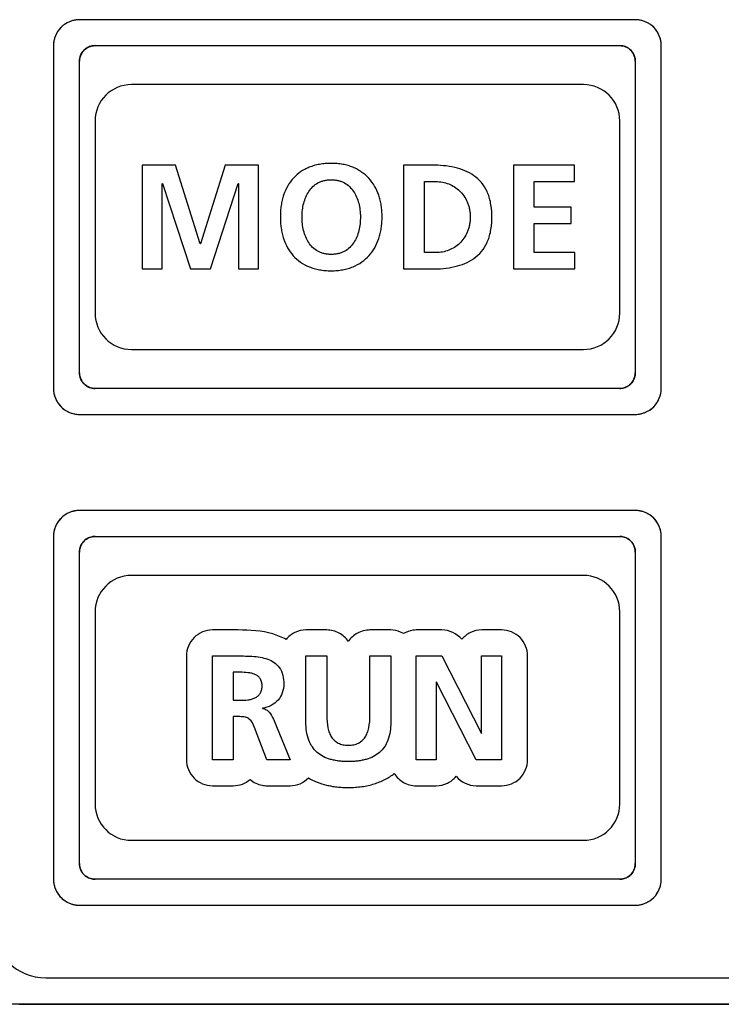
# Model space of a CAD drawing. Header units: millimetres. Extents: x -1 to 955, y -266 to 617.
# Tile 22 of 40: x 433 to 446, y 206 to 225. Entities that reach past the tile are written whole.
import ezdxf

# ---------------------------------------------------------------- set-up
doc = ezdxf.new("R2010")
doc.units = ezdxf.units.MM
doc.layers.add('11', color=2, linetype='CONTINUOUS')

msp = doc.modelspace()

# ---------------------------------------------------------------- linework, layer by layer
at = {"layer": '11'}
for p, q in [((433.75, 224.582), (433.749, 224.581)), ((444.701, 224.65), (434.001, 224.65)), ((444.952, 224.581), (444.951, 224.582)), ((433.569, 224.402), (433.569, 224.401)), ((445.133, 224.401), (445.132, 224.402)), ((433.501, 224.15), (433.501, 217.55)), ((434.301, 224.15), (444.401, 224.151)), ((445.201, 217.55), (445.201, 224.151)), ((434.001, 217.85), (434.001, 223.85)), ((444.701, 223.85), (444.701, 217.85)), ((443.701, 223.4), (435.001, 223.4)), ((434.301, 222.7), (434.301, 219)), ((444.401, 219), (444.401, 222.7)), ((435.851, 221.849), (435.209, 221.849)), ((435.209, 221.849), (435.209, 219.85)), ((436.326, 220.334), (435.851, 221.849)), ((436.807, 221.849), (436.332, 220.334)), ((437.448, 221.849), (436.807, 221.849)), ((437.448, 219.85), (437.448, 221.849)), ((440.787, 221.849), (440.24, 221.849)), ((440.24, 221.849), (440.24, 219.85)), ((443.533, 221.849), (442.354, 221.849)), ((442.354, 221.849), (442.354, 219.85)), ((443.533, 221.534), (443.533, 221.849)), ((435.593, 221.494), (435.599, 221.499)), ((435.593, 219.85), (435.593, 221.494)), ((435.599, 221.499), (436.137, 219.85)), ((436.521, 219.85), (437.059, 221.499)), ((437.059, 221.499), (437.065, 221.499)), ((437.065, 221.499), (437.065, 219.85)), ((440.641, 221.534), (440.864, 221.534)), ((440.641, 220.165), (440.641, 221.534)), ((442.755, 221.534), (443.533, 221.534)), ((442.755, 221.041), (442.755, 221.534)), ((443.468, 221.041), (442.755, 221.041)), ((443.468, 220.726), (443.468, 221.041)), ((442.755, 220.726), (443.468, 220.726)), ((442.755, 220.165), (442.755, 220.726)), ((436.332, 220.334), (436.326, 220.334)), ((440.864, 220.165), (440.641, 220.165)), ((443.539, 220.165), (442.755, 220.165)), ((443.539, 219.85), (443.539, 220.165)), ((435.209, 219.85), (435.593, 219.85)), ((436.137, 219.85), (436.521, 219.85)), ((437.065, 219.85), (437.448, 219.85)), ((440.24, 219.85), (440.787, 219.85)), ((442.354, 219.85), (443.539, 219.85)), ((435.001, 218.3), (443.701, 218.3)), ((444.401, 217.55), (434.301, 217.55)), ((433.569, 217.299), (433.569, 217.298)), ((445.132, 217.298), (445.133, 217.299)), ((433.749, 217.119), (433.75, 217.118)), ((444.951, 217.118), (444.952, 217.119)), ((434.001, 217.05), (444.701, 217.05)), ((444.701, 215.2), (434.001, 215.2)), ((433.75, 215.131), (433.749, 215.131)), ((444.952, 215.131), (444.951, 215.131)), ((433.569, 214.951), (433.569, 214.95)), ((445.133, 214.95), (445.132, 214.951)), ((433.501, 214.7), (433.501, 208.1)), ((434.301, 214.7), (444.401, 214.7)), ((445.201, 208.1), (445.201, 214.7)), ((434.001, 208.399), (434.001, 214.4)), ((444.701, 214.4), (444.701, 208.399)), ((443.701, 213.949), (435.001, 213.949)), ((434.301, 213.249), (434.301, 209.549)), ((444.401, 209.549), (444.401, 213.249)), ((437.056, 212.899), (436.561, 212.899)), ((438.762, 212.899), (438.361, 212.899)), ((439.994, 212.899), (439.593, 212.899)), ((440.976, 212.899), (440.484, 212.899)), ((442.128, 212.899), (441.744, 212.899)), ((436.061, 212.399), (436.061, 210.4)), ((436.56, 212.399), (436.992, 212.399)), ((436.56, 210.4), (436.56, 212.399)), ((438.361, 212.399), (438.762, 212.399)), ((438.361, 211.122), (438.361, 212.399)), ((438.762, 212.399), (438.762, 211.245)), ((439.592, 212.399), (439.993, 212.399)), ((439.592, 211.245), (439.592, 212.399)), ((439.993, 212.399), (439.993, 211.122)), ((440.483, 212.399), (440.976, 212.399)), ((440.483, 210.4), (440.483, 212.399)), ((440.976, 212.399), (441.737, 210.904)), ((441.743, 212.399), (442.127, 212.399)), ((441.743, 210.904), (441.743, 212.399)), ((442.127, 212.399), (442.127, 210.4)), ((442.628, 210.4), (442.628, 212.399)), ((437.093, 212.084), (436.961, 212.084)), ((436.961, 212.084), (436.961, 211.545)), ((440.873, 211.895), (440.867, 211.895)), ((440.867, 211.895), (440.867, 210.4)), ((441.637, 210.4), (440.873, 211.895)), ((436.961, 211.545), (437.093, 211.545)), ((437.522, 211.393), (437.522, 211.388)), ((437.09, 211.23), (436.961, 211.23)), ((436.961, 211.23), (436.961, 210.4)), ((437.608, 210.4), (437.368, 211.024)), ((437.734, 211.181), (438.055, 210.4)), ((441.737, 210.904), (441.743, 210.904)), ((436.961, 210.4), (436.56, 210.4)), ((438.055, 210.4), (437.608, 210.4)), ((440.867, 210.4), (440.483, 210.4)), ((442.127, 210.4), (441.637, 210.4)), ((436.561, 209.9), (436.961, 209.9)), ((437.609, 209.9), (438.055, 209.9)), ((440.484, 209.9), (440.867, 209.9)), ((441.638, 209.9), (442.128, 209.9)), ((435.001, 208.849), (443.701, 208.849)), ((444.401, 208.099), (434.301, 208.099)), ((433.569, 207.849), (433.569, 207.848)), ((445.132, 207.848), (445.133, 207.849)), ((433.749, 207.668), (433.75, 207.668)), ((434.001, 207.599), (444.701, 207.6)), ((444.951, 207.668), (444.952, 207.668)), ((433.351, 206.2), (458.051, 206.2)), ((431.851, 205.7), (459.551, 205.7)), ((432.842, 205.691), (458.56, 205.691)), ((432.851, 205.7), (458.551, 205.7))]:
    msp.add_line(p, q, dxfattribs=at)
for centre, radius, start, end in [((433.985, 224.166), 0.477, 135.0238, 142.6423), ((433.984, 224.166), 0.477, 127.314, 134.9462), ((434, 224.145), 0.503, 119.9064, 127.3215), ((434.008, 224.131), 0.52, 112.5499, 119.8045), ((434.01, 224.128), 0.523, 112.3627, 112.5587), ((434.009, 224.13), 0.521, 105.1582, 112.3685), ((434.008, 224.135), 0.516, 104.9727, 105.1476), ((434.005, 224.145), 0.505, 97.5862, 104.9989), ((434.001, 224.174), 0.476, 90.0472, 97.598), ((444.701, 224.175), 0.475, 82.329, 89.9519), ((444.697, 224.146), 0.504, 74.9934, 82.342), ((444.694, 224.136), 0.515, 74.8466, 75.0193), ((444.693, 224.13), 0.52, 67.6229, 74.8356), ((444.692, 224.129), 0.522, 67.4318, 67.629), ((444.693, 224.131), 0.519, 60.1885, 67.4403), ((444.701, 224.145), 0.503, 52.6564, 60.0822), ((444.717, 224.166), 0.477, 45.0432, 52.6638), ((444.717, 224.166), 0.477, 37.3277, 44.9657), ((434.02, 224.142), 0.52, 157.6079, 164.8251), ((434.022, 224.141), 0.522, 157.4159, 157.6145), ((434.019, 224.142), 0.519, 150.1745, 157.424), ((434.005, 224.151), 0.503, 142.6348, 150.0621), ((444.696, 224.151), 0.503, 29.932, 37.3355), ((444.682, 224.143), 0.519, 22.5714, 29.8212), ((444.68, 224.141), 0.522, 22.3812, 22.5795), ((444.682, 224.142), 0.52, 15.172, 22.3878), ((433.974, 224.15), 0.474, 172.3248, 179.9516), ((434.004, 224.146), 0.503, 164.98, 172.3377), ((434.014, 224.144), 0.514, 164.8365, 165.0065), ((434.297, 223.853), 0.296, 122.65, 130.8075), ((434.304, 223.841), 0.309, 114.5308, 122.6627), ((434.306, 223.838), 0.313, 106.4423, 114.5499), ((434.304, 223.846), 0.305, 98.4001, 106.4617), ((434.302, 223.854), 0.297, 98.1697, 98.366), ((434.301, 223.864), 0.286, 90.055, 98.2192), ((444.401, 223.864), 0.286, 81.7808, 89.945), ((444.399, 223.854), 0.297, 81.634, 81.8303), ((444.398, 223.846), 0.305, 73.5911, 81.6003), ((444.396, 223.838), 0.313, 65.5938, 73.6101), ((444.397, 223.841), 0.31, 57.5172, 65.6127), ((444.405, 223.852), 0.296, 49.3255, 57.5307), ((444.687, 224.144), 0.514, 14.9899, 15.1606), ((444.698, 224.146), 0.503, 7.5976, 15.0168), ((444.727, 224.15), 0.474, 0.0475, 7.6091), ((434.305, 223.847), 0.305, 163.591, 171.6002), ((434.313, 223.845), 0.313, 155.5937, 163.61), ((434.31, 223.847), 0.31, 147.5171, 155.6126), ((434.299, 223.854), 0.296, 139.3254, 147.5306), ((434.287, 223.864), 0.281, 130.8254, 139.3094), ((444.414, 223.864), 0.281, 40.8255, 49.3095), ((444.403, 223.854), 0.296, 32.6501, 40.8077), ((444.392, 223.847), 0.309, 24.5309, 32.6628), ((444.388, 223.845), 0.313, 16.4423, 24.55), ((444.396, 223.848), 0.305, 8.4001, 16.4617), ((434.287, 223.85), 0.286, 171.7807, 179.945), ((434.297, 223.849), 0.297, 171.634, 171.8303), ((444.404, 223.849), 0.297, 8.1697, 8.366), ((444.415, 223.85), 0.286, 0.055, 8.2193), ((435.001, 222.7), 0.7, 90, 180), ((443.701, 222.7), 0.7, 0, 90), ((435.001, 219), 0.7, 180, 270), ((443.701, 219), 0.7, 270, 0), ((434.287, 217.85), 0.286, 180.055, 188.2192), ((444.415, 217.85), 0.286, 351.7808, 359.945), ((434.297, 217.852), 0.297, 188.1697, 188.366), ((434.305, 217.853), 0.305, 188.4001, 196.4617), ((434.313, 217.855), 0.313, 196.4423, 204.55), ((434.31, 217.854), 0.309, 204.5308, 212.6627), ((434.298, 217.846), 0.296, 212.65, 220.8076), ((434.287, 217.836), 0.281, 220.8255, 229.3095), ((444.414, 217.837), 0.281, 310.8255, 319.3095), ((444.403, 217.846), 0.296, 319.3254, 327.5306), ((444.392, 217.854), 0.31, 327.5172, 335.6127), ((444.388, 217.855), 0.313, 335.5938, 343.6101), ((444.396, 217.853), 0.305, 343.591, 351.6003), ((444.404, 217.852), 0.297, 351.634, 351.8303), ((433.976, 217.551), 0.476, 180.0473, 187.6014), ((434.006, 217.554), 0.505, 187.5896, 195.0045), ((434.297, 217.848), 0.296, 229.3254, 237.5306), ((434.304, 217.859), 0.31, 237.5172, 245.6127), ((434.306, 217.863), 0.313, 245.5938, 253.6101), ((434.304, 217.855), 0.305, 253.591, 261.6003), ((434.302, 217.847), 0.297, 261.634, 261.8303), ((434.301, 217.836), 0.286, 261.7808, 269.945), ((444.401, 217.836), 0.286, 270.055, 278.2192), ((444.399, 217.847), 0.297, 278.1697, 278.366), ((444.398, 217.855), 0.305, 278.4001, 286.4617), ((444.396, 217.863), 0.313, 286.4423, 294.55), ((444.397, 217.859), 0.309, 294.5308, 302.6627), ((444.405, 217.848), 0.296, 302.65, 310.8076), ((444.696, 217.554), 0.505, 344.9998, 352.3435), ((444.725, 217.551), 0.476, 352.3303, 359.9519), ((434.016, 217.557), 0.516, 194.9781, 195.1522), ((434.021, 217.558), 0.521, 195.1629, 202.3752), ((434.023, 217.559), 0.523, 202.3694, 202.566), ((434.02, 217.558), 0.52, 202.5571, 209.8118), ((434.005, 217.549), 0.503, 209.916, 217.3292), ((444.696, 217.549), 0.503, 322.6627, 330.0902), ((444.682, 217.558), 0.52, 330.1924, 337.4476), ((444.68, 217.558), 0.521, 337.629, 344.8401), ((444.679, 217.559), 0.523, 337.4387, 337.6348), ((444.686, 217.557), 0.516, 344.8507, 345.0254), ((433.981, 217.53), 0.472, 217.2824, 232.7017), ((434, 217.555), 0.503, 232.6555, 240.0841), ((434.009, 217.569), 0.52, 240.1882, 247.4429), ((434.01, 217.572), 0.523, 247.434, 247.6306), ((434.009, 217.57), 0.521, 247.6248, 254.8371), ((444.693, 217.57), 0.52, 285.1691, 292.3839), ((444.692, 217.571), 0.522, 292.3777, 292.5754), ((444.693, 217.569), 0.519, 292.5669, 299.8188), ((444.701, 217.554), 0.503, 299.9276, 307.3345), ((444.717, 217.534), 0.477, 307.3268, 314.9656), ((444.717, 217.533), 0.477, 315.0436, 322.67), ((434.008, 217.565), 0.516, 254.8478, 255.0219), ((434.005, 217.555), 0.505, 254.9961, 262.3422), ((434.001, 217.526), 0.476, 262.329, 269.9518), ((444.701, 217.525), 0.475, 270.0475, 277.6066), ((444.697, 217.554), 0.504, 277.5949, 285.0127), ((444.694, 217.564), 0.515, 284.9861, 285.158), ((434.009, 214.679), 0.521, 105.1582, 112.3685), ((434.008, 214.684), 0.516, 104.9727, 105.1476), ((434.005, 214.694), 0.505, 97.5862, 104.9989), ((434.001, 214.723), 0.476, 90.0472, 97.598), ((444.701, 214.724), 0.475, 82.329, 89.9519), ((444.697, 214.695), 0.504, 74.9934, 82.342), ((444.694, 214.685), 0.515, 74.8466, 75.0193), ((444.693, 214.68), 0.52, 67.6229, 74.8356), ((434.005, 214.7), 0.503, 142.6348, 150.0621), ((433.985, 214.716), 0.477, 135.0238, 142.6423), ((433.984, 214.715), 0.477, 127.314, 134.9462), ((434, 214.695), 0.503, 119.9064, 127.3215), ((434.008, 214.68), 0.52, 112.5499, 119.8045), ((434.01, 214.677), 0.523, 112.3627, 112.5587), ((444.692, 214.678), 0.522, 67.4318, 67.629), ((444.693, 214.681), 0.519, 60.1885, 67.4403), ((444.701, 214.695), 0.503, 52.6564, 60.0822), ((444.717, 214.715), 0.477, 45.0432, 52.6638), ((444.717, 214.716), 0.477, 37.3277, 44.9657), ((444.696, 214.7), 0.503, 29.932, 37.3355), ((434.004, 214.696), 0.503, 164.98, 172.3377), ((434.02, 214.692), 0.52, 157.6079, 164.8251), ((434.014, 214.693), 0.514, 164.8365, 165.0065), ((434.022, 214.691), 0.522, 157.4159, 157.6145), ((434.019, 214.692), 0.519, 150.1745, 157.424), ((444.682, 214.692), 0.519, 22.5714, 29.8212), ((444.68, 214.691), 0.522, 22.3812, 22.5795), ((444.682, 214.692), 0.52, 15.172, 22.3878), ((444.687, 214.693), 0.514, 14.9899, 15.1606), ((444.698, 214.696), 0.503, 7.5976, 15.0168), ((433.974, 214.7), 0.474, 172.3248, 179.9516), ((434.287, 214.413), 0.281, 130.8254, 139.3094), ((434.297, 214.402), 0.296, 122.65, 130.8075), ((434.304, 214.39), 0.309, 114.5308, 122.6627), ((434.306, 214.387), 0.313, 106.4423, 114.5499), ((434.304, 214.395), 0.305, 98.4001, 106.4617), ((434.302, 214.403), 0.297, 98.1697, 98.366), ((434.301, 214.414), 0.286, 90.055, 98.2192), ((444.401, 214.414), 0.286, 81.7808, 89.945), ((444.399, 214.403), 0.297, 81.634, 81.8303), ((444.398, 214.395), 0.305, 73.5911, 81.6003), ((444.396, 214.387), 0.313, 65.5938, 73.6101), ((444.397, 214.39), 0.31, 57.5172, 65.6127), ((444.405, 214.402), 0.296, 49.3255, 57.5307), ((444.414, 214.413), 0.281, 40.8255, 49.3095), ((444.727, 214.7), 0.474, 0.0475, 7.6091), ((434.287, 214.399), 0.286, 171.7807, 179.945), ((434.305, 214.397), 0.305, 163.591, 171.6002), ((434.297, 214.398), 0.297, 171.634, 171.8303), ((434.313, 214.394), 0.313, 155.5937, 163.61), ((434.31, 214.396), 0.31, 147.5171, 155.6126), ((434.299, 214.403), 0.296, 139.3254, 147.5306), ((444.403, 214.404), 0.296, 32.6501, 40.8077), ((444.392, 214.396), 0.309, 24.5309, 32.6628), ((444.388, 214.395), 0.313, 16.4423, 24.55), ((444.396, 214.397), 0.305, 8.4001, 16.4617), ((444.404, 214.398), 0.297, 8.1697, 8.366), ((444.415, 214.399), 0.286, 0.055, 8.2193), ((435.001, 213.249), 0.7, 90, 180), ((443.701, 213.249), 0.7, 0, 90), ((440.976, 212.399), 0.5, 39.8703, 90.0002), ((441.638, 210.4), 0.5, 219.6225, 270.0008), ((435.001, 209.549), 0.7, 180, 270), ((443.701, 209.549), 0.7, 270, 0), ((434.287, 208.4), 0.286, 180.055, 188.2192), ((434.297, 208.401), 0.297, 188.1697, 188.366), ((434.305, 208.402), 0.305, 188.4001, 196.4617), ((444.396, 208.402), 0.305, 343.591, 351.6003), ((444.415, 208.4), 0.286, 351.7808, 359.945), ((444.404, 208.401), 0.297, 351.634, 351.8303), ((434.313, 208.404), 0.313, 196.4423, 204.55), ((434.31, 208.403), 0.309, 204.5308, 212.6627), ((434.298, 208.395), 0.296, 212.65, 220.8076), ((434.287, 208.386), 0.281, 220.8255, 229.3095), ((434.297, 208.397), 0.296, 229.3254, 237.5306), ((444.405, 208.397), 0.296, 302.65, 310.8076), ((444.414, 208.386), 0.281, 310.8255, 319.3095), ((444.403, 208.396), 0.296, 319.3254, 327.5306), ((444.392, 208.403), 0.31, 327.5172, 335.6127), ((444.388, 208.405), 0.313, 335.5938, 343.6101), ((433.976, 208.1), 0.476, 180.0473, 187.6014), ((434.006, 208.104), 0.505, 187.5896, 195.0045), ((434.304, 208.409), 0.31, 237.5172, 245.6127), ((434.306, 208.412), 0.313, 245.5938, 253.6101), ((434.304, 208.404), 0.305, 253.591, 261.6003), ((434.302, 208.396), 0.297, 261.634, 261.8303), ((434.301, 208.385), 0.286, 261.7808, 269.945), ((444.401, 208.385), 0.286, 270.055, 278.2192), ((444.399, 208.396), 0.297, 278.1697, 278.366), ((444.398, 208.404), 0.305, 278.4001, 286.4617), ((444.396, 208.412), 0.313, 286.4423, 294.55), ((444.397, 208.409), 0.309, 294.5308, 302.6627), ((444.696, 208.104), 0.505, 344.9998, 352.3435), ((444.725, 208.1), 0.476, 352.3303, 359.9519), ((434.016, 208.106), 0.516, 194.9781, 195.1522), ((434.021, 208.108), 0.521, 195.1629, 202.3752), ((434.023, 208.109), 0.523, 202.3694, 202.566), ((434.02, 208.107), 0.52, 202.5571, 209.8118), ((434.005, 208.099), 0.503, 209.916, 217.3292), ((433.981, 208.08), 0.472, 217.2824, 232.7017), ((444.717, 208.083), 0.477, 315.0436, 322.67), ((444.696, 208.099), 0.503, 322.6627, 330.0902), ((444.682, 208.107), 0.52, 330.1924, 337.4476), ((444.68, 208.108), 0.521, 337.629, 344.8401), ((444.679, 208.109), 0.523, 337.4387, 337.6348), ((444.686, 208.106), 0.516, 344.8507, 345.0254), ((434, 208.104), 0.503, 232.6555, 240.0841), ((434.009, 208.119), 0.52, 240.1882, 247.4429), ((434.01, 208.121), 0.523, 247.434, 247.6306), ((434.009, 208.12), 0.521, 247.6248, 254.8371), ((434.008, 208.114), 0.516, 254.8478, 255.0219), ((434.005, 208.104), 0.505, 254.9961, 262.3422), ((434.001, 208.075), 0.476, 262.329, 269.9518), ((444.701, 208.074), 0.475, 270.0475, 277.6066), ((444.697, 208.103), 0.504, 277.5949, 285.0127), ((444.694, 208.114), 0.515, 284.9861, 285.158), ((444.693, 208.119), 0.52, 285.1691, 292.3839), ((444.692, 208.121), 0.522, 292.3777, 292.5754), ((444.693, 208.118), 0.519, 292.5669, 299.8188), ((444.701, 208.104), 0.503, 299.9276, 307.3345), ((444.717, 208.084), 0.477, 307.3268, 314.9656), ((433.351, 207.2), 1, 180, 270)]:
    msp.add_arc(centre, radius, start, end, dxfattribs=at)
for points, knots in [([(434.001, 224.65), (433.873, 224.65), (433.608, 224.543), (433.501, 224.278), (433.501, 224.15)], [0, 0, 0, 0, 0.500351, 1, 1, 1, 1]), ([(445.201, 224.151), (445.201, 224.278), (445.094, 224.543), (444.828, 224.65), (444.701, 224.65)], [0, 0, 0, 0, 0.499831, 1, 1, 1, 1]), ([(434.001, 223.85), (434.001, 223.927), (434.065, 224.086), (434.224, 224.15), (434.301, 224.15)], [0, 0, 0, 0, 0.499999, 1, 1, 1, 1]), ([(444.401, 224.151), (444.477, 224.151), (444.637, 224.086), (444.701, 223.927), (444.701, 223.85)], [0, 0, 0, 0, 0.500001, 1, 1, 1, 1]), ([(438.847, 221.883), (438.828, 221.883), (438.789, 221.882), (438.714, 221.878), (438.624, 221.866), (438.522, 221.843), (438.426, 221.811), (438.338, 221.77), (438.231, 221.705), (438.114, 221.603), (438.003, 221.451), (437.938, 221.304), (437.902, 221.177), (437.882, 221.074), (437.872, 220.985), (437.868, 220.911), (437.868, 220.855), (437.868, 220.798), (437.872, 220.725), (437.882, 220.636), (437.902, 220.532), (437.937, 220.404), (438.002, 220.256), (438.111, 220.101), (438.253, 219.976), (438.394, 219.9), (438.52, 219.857), (438.623, 219.833), (438.713, 219.821), (438.779, 219.817), (438.808, 219.816), (438.818, 219.816)], [0, 0, 0, 0, 0.018396, 0.036286, 0.070655, 0.103368, 0.134697, 0.164929, 0.194359, 0.251923, 0.309795, 0.369986, 0.401493, 0.43413, 0.468024, 0.48548, 0.503288, 0.521097, 0.538573, 0.572559, 0.605341, 0.637032, 0.697646, 0.755929, 0.813838, 0.873707, 0.905196, 0.938096, 0.972695, 0.990723, 1, 1, 1, 1]), ([(438.818, 219.816), (438.828, 219.816), (438.857, 219.815), (438.905, 219.816), (438.98, 219.821), (439.07, 219.833), (439.172, 219.858), (439.297, 219.901), (439.438, 219.978), (439.58, 220.104), (439.691, 220.259), (439.756, 220.407), (439.792, 220.535), (439.812, 220.638), (439.824, 220.745), (439.828, 220.855), (439.824, 220.965), (439.812, 221.072), (439.792, 221.174), (439.755, 221.301), (439.689, 221.447), (439.578, 221.6), (439.46, 221.703), (439.353, 221.768), (439.265, 221.81), (439.17, 221.842), (439.068, 221.866), (438.979, 221.878), (438.905, 221.882), (438.867, 221.883), (438.847, 221.883)], [0, 0, 0, 0, 0.00913, 0.027157, 0.044697, 0.078438, 0.110627, 0.141539, 0.200576, 0.257893, 0.315565, 0.375309, 0.406409, 0.438476, 0.47161, 0.505895, 0.540159, 0.573204, 0.605128, 0.636047, 0.695378, 0.752647, 0.809622, 0.838681, 0.868452, 0.899205, 0.93121, 0.964724, 0.982128, 1, 1, 1, 1]), ([(440.787, 219.85), (440.934, 219.85), (441.151, 219.867), (441.421, 219.95), (441.598, 220.045), (441.747, 220.181), (441.838, 220.328), (441.89, 220.464), (441.919, 220.582), (441.934, 220.687), (441.94, 220.778), (441.941, 220.849), (441.94, 220.921), (441.934, 221.011), (441.919, 221.117), (441.89, 221.234), (441.838, 221.37), (441.747, 221.517), (441.598, 221.653), (441.421, 221.749), (441.151, 221.832), (440.934, 221.849), (440.787, 221.849)], [0, 0, 0, 0, 0.126209, 0.184953, 0.241284, 0.297162, 0.355963, 0.387859, 0.42213, 0.459328, 0.479195, 0.499986, 0.520778, 0.540645, 0.577845, 0.612118, 0.644017, 0.702824, 0.758708, 0.815044, 0.87379, 1, 1, 1, 1]), ([(438.847, 220.13), (438.835, 220.13), (438.81, 220.131), (438.763, 220.135), (438.706, 220.145), (438.644, 220.165), (438.569, 220.2), (438.486, 220.261), (438.409, 220.356), (438.352, 220.467), (438.313, 220.59), (438.29, 220.721), (438.281, 220.897), (438.301, 221.073), (438.355, 221.236), (438.413, 221.345), (438.491, 221.439), (438.573, 221.499), (438.648, 221.534), (438.71, 221.554), (438.765, 221.563), (438.811, 221.567), (438.835, 221.568), (438.847, 221.568)], [0, 0, 0, 0, 0.018368, 0.036068, 0.069722, 0.101527, 0.132021, 0.190887, 0.249627, 0.310073, 0.372803, 0.437487, 0.503342, 0.631148, 0.693187, 0.753257, 0.811798, 0.870359, 0.900542, 0.931872, 0.964846, 0.98212, 1, 1, 1, 1]), ([(438.847, 221.568), (438.86, 221.568), (438.884, 221.567), (438.93, 221.563), (438.985, 221.554), (439.047, 221.534), (439.121, 221.499), (439.203, 221.439), (439.281, 221.345), (439.34, 221.236), (439.394, 221.073), (439.413, 220.897), (439.404, 220.721), (439.382, 220.59), (439.343, 220.467), (439.286, 220.356), (439.208, 220.261), (439.126, 220.2), (439.051, 220.165), (438.988, 220.145), (438.932, 220.135), (438.885, 220.131), (438.86, 220.13), (438.847, 220.13)], [0, 0, 0, 0, 0.017878, 0.035151, 0.068123, 0.099454, 0.129639, 0.188203, 0.246748, 0.306818, 0.368854, 0.496647, 0.562494, 0.627171, 0.689895, 0.750337, 0.809076, 0.867947, 0.898447, 0.930259, 0.963921, 0.981626, 1, 1, 1, 1]), ([(440.864, 221.534), (440.947, 221.534), (441.073, 221.51), (441.222, 221.435), (441.323, 221.357), (441.407, 221.258), (441.461, 221.16), (441.492, 221.074), (441.51, 221.003), (441.52, 220.928), (441.524, 220.849), (441.52, 220.771), (441.51, 220.696), (441.492, 220.625), (441.461, 220.538), (441.407, 220.44), (441.323, 220.341), (441.222, 220.263), (441.073, 220.188), (440.947, 220.165), (440.864, 220.165)], [0, 0, 0, 0, 0.11733, 0.176206, 0.23561, 0.296302, 0.359445, 0.392463, 0.426725, 0.462488, 0.500026, 0.537563, 0.573324, 0.607582, 0.640595, 0.703727, 0.764407, 0.823802, 0.882672, 1, 1, 1, 1]), ([(434.301, 217.55), (434.224, 217.55), (434.065, 217.614), (434.001, 217.774), (434.001, 217.85)], [0, 0, 0, 0, 0.5, 1, 1, 1, 1]), ([(444.701, 217.85), (444.701, 217.774), (444.637, 217.614), (444.477, 217.55), (444.401, 217.55)], [0, 0, 0, 0, 0.5, 1, 1, 1, 1]), ([(433.501, 217.55), (433.501, 217.423), (433.607, 217.157), (433.873, 217.05), (434.001, 217.05)], [0, 0, 0, 0, 0.5, 1, 1, 1, 1]), ([(444.701, 217.05), (444.828, 217.05), (445.094, 217.157), (445.201, 217.423), (445.201, 217.55)], [0, 0, 0, 0, 0.499819, 1, 1, 1, 1]), ([(434.001, 215.2), (433.873, 215.2), (433.608, 215.093), (433.501, 214.827), (433.501, 214.7)], [0, 0, 0, 0, 0.500351, 1, 1, 1, 1]), ([(445.201, 214.7), (445.201, 214.827), (445.094, 215.093), (444.828, 215.2), (444.701, 215.2)], [0, 0, 0, 0, 0.499831, 1, 1, 1, 1]), ([(434.001, 214.4), (434.001, 214.476), (434.065, 214.636), (434.224, 214.7), (434.301, 214.7)], [0, 0, 0, 0, 0.499999, 1, 1, 1, 1]), ([(444.401, 214.7), (444.477, 214.7), (444.637, 214.636), (444.701, 214.476), (444.701, 214.4)], [0, 0, 0, 0, 0.500001, 1, 1, 1, 1]), ([(436.561, 212.899), (436.433, 212.899), (436.167, 212.792), (436.061, 212.526), (436.061, 212.399)], [0, 0, 0, 0, 0.500004, 1, 1, 1, 1]), ([(437.978, 212.716), (437.898, 212.761), (437.602, 212.88), (437.28, 212.899), (437.056, 212.899)], [0, 0, 0, 0, 0.289762, 1, 1, 1, 1]), ([(438.361, 212.899), (438.288, 212.899), (438.141, 212.865), (438.024, 212.771), (437.978, 212.716)], [0, 0, 0, 0, 0.507986, 1, 1, 1, 1]), ([(439.178, 212.678), (439.133, 212.744), (439.009, 212.858), (438.844, 212.899), (438.762, 212.899)], [0, 0, 0, 0, 0.492035, 1, 1, 1, 1]), ([(439.593, 212.899), (439.511, 212.899), (439.346, 212.858), (439.222, 212.744), (439.178, 212.678)], [0, 0, 0, 0, 0.507965, 1, 1, 1, 1]), ([(440.239, 212.832), (440.22, 212.842), (440.144, 212.88), (440.058, 212.899), (439.994, 212.899)], [0, 0, 0, 0, 0.245991, 1, 1, 1, 1]), ([(440.484, 212.899), (440.462, 212.899), (440.376, 212.893), (440.294, 212.863), (440.239, 212.832)], [0, 0, 0, 0, 0.258162, 1, 1, 1, 1]), ([(441.744, 212.899), (441.67, 212.899), (441.524, 212.866), (441.406, 212.774), (441.36, 212.719)], [0, 0, 0, 0, 0.508522, 1, 1, 1, 1]), ([(436.992, 212.399), (437.102, 212.399), (437.265, 212.4), (437.477, 212.378), (437.623, 212.342), (437.753, 212.279), (437.902, 212.136), (437.935, 211.968), (437.935, 211.857)], [0, 0, 0, 0, 0.263564, 0.391536, 0.511931, 0.624553, 0.734885, 1, 1, 1, 1]), ([(437.093, 211.545), (437.143, 211.545), (437.217, 211.548), (437.313, 211.565), (437.379, 211.588), (437.436, 211.623), (437.474, 211.665), (437.495, 211.705), (437.508, 211.74), (437.514, 211.773), (437.516, 211.801), (437.517, 211.823), (437.516, 211.844), (437.514, 211.871), (437.508, 211.902), (437.496, 211.936), (437.474, 211.974), (437.437, 212.014), (437.379, 212.046), (437.314, 212.067), (437.218, 212.082), (437.143, 212.084), (437.093, 212.084)], [0, 0, 0, 0, 0.130601, 0.193983, 0.254259, 0.311696, 0.368796, 0.398829, 0.430857, 0.465741, 0.484532, 0.50435, 0.523466, 0.541557, 0.575065, 0.605771, 0.634574, 0.689612, 0.745643, 0.805151, 0.868323, 1, 1, 1, 1]), ([(437.935, 211.857), (437.935, 211.801), (437.916, 211.689), (437.831, 211.543), (437.695, 211.435), (437.582, 211.401), (437.522, 211.393)], [0, 0, 0, 0, 0.249732, 0.489777, 0.734182, 1, 1, 1, 1]), ([(437.368, 211.024), (437.345, 211.082), (437.308, 211.173), (437.189, 211.227), (437.125, 211.23), (437.09, 211.23)], [0, 0, 0, 0, 0.495302, 0.714529, 1, 1, 1, 1]), ([(437.522, 211.388), (437.548, 211.386), (437.599, 211.369), (437.676, 211.299), (437.713, 211.229), (437.734, 211.181)], [0, 0, 0, 0, 0.248659, 0.4965, 1, 1, 1, 1]), ([(438.762, 211.245), (438.762, 211.167), (438.769, 211.055), (438.808, 210.918), (438.85, 210.834), (438.908, 210.766), (438.97, 210.725), (439.025, 210.702), (439.072, 210.689), (439.114, 210.683), (439.149, 210.681), (439.177, 210.68), (439.205, 210.681), (439.24, 210.683), (439.282, 210.689), (439.329, 210.702), (439.384, 210.725), (439.446, 210.766), (439.503, 210.834), (439.545, 210.918), (439.585, 211.055), (439.592, 211.167), (439.592, 211.245)], [0, 0, 0, 0, 0.145839, 0.208804, 0.266311, 0.320533, 0.374805, 0.403292, 0.433335, 0.465428, 0.48239, 0.500031, 0.517652, 0.534599, 0.566665, 0.596691, 0.625168, 0.679437, 0.733667, 0.791186, 0.854158, 1, 1, 1, 1]), ([(439.993, 211.122), (439.993, 211.005), (439.973, 210.836), (439.877, 210.645), (439.781, 210.538), (439.66, 210.457), (439.544, 210.412), (439.442, 210.388), (439.358, 210.375), (439.285, 210.368), (439.224, 210.366), (439.177, 210.365), (439.13, 210.366), (439.069, 210.368), (438.996, 210.375), (438.912, 210.388), (438.81, 210.412), (438.694, 210.457), (438.573, 210.538), (438.477, 210.645), (438.381, 210.836), (438.361, 211.005), (438.361, 211.122)], [0, 0, 0, 0, 0.136806, 0.194499, 0.249282, 0.304662, 0.363619, 0.395162, 0.42832, 0.463231, 0.481379, 0.5, 0.518621, 0.536769, 0.57168, 0.604838, 0.636381, 0.695338, 0.750718, 0.805501, 0.863194, 1, 1, 1, 1]), ([(442.128, 209.9), (442.255, 209.9), (442.521, 210.007), (442.628, 210.272), (442.628, 210.4)], [0, 0, 0, 0, 0.499996, 1, 1, 1, 1]), ([(438.409, 210.051), (438.462, 210.02), (438.575, 209.965), (438.726, 209.918), (438.856, 209.891), (438.959, 209.876), (439.048, 209.869), (439.121, 209.866), (439.181, 209.865), (439.245, 209.866), (439.332, 209.871), (439.437, 209.882), (439.559, 209.903), (439.708, 209.943), (439.881, 210.013), (440.005, 210.091), (440.061, 210.135)], [0, 0, 0, 0, 0.104832, 0.215255, 0.27312, 0.332985, 0.395024, 0.426913, 0.459404, 0.498425, 0.536539, 0.610202, 0.680754, 0.748561, 0.877375, 1, 1, 1, 1]), ([(440.061, 210.135), (440.105, 210.066), (440.229, 209.944), (440.399, 209.9), (440.484, 209.9)], [0, 0, 0, 0, 0.492526, 1, 1, 1, 1]), ([(440.867, 209.9), (440.941, 209.9), (441.089, 209.933), (441.207, 210.026), (441.252, 210.081)], [0, 0, 0, 0, 0.508485, 1, 1, 1, 1]), ([(436.961, 209.9), (437.021, 209.9), (437.138, 209.921), (437.241, 209.982), (437.285, 210.019)], [0, 0, 0, 0, 0.508879, 1, 1, 1, 1]), ([(437.285, 210.019), (437.351, 209.963), (437.463, 209.91), (437.579, 209.9), (437.609, 209.9)], [0, 0, 0, 0, 0.743074, 1, 1, 1, 1]), ([(438.055, 209.9), (438.121, 209.9), (438.253, 209.927), (438.364, 210.004), (438.409, 210.051)], [0, 0, 0, 0, 0.501556, 1, 1, 1, 1]), ([(434.301, 208.099), (434.224, 208.099), (434.065, 208.163), (434.001, 208.323), (434.001, 208.399)], [0, 0, 0, 0, 0.5, 1, 1, 1, 1]), ([(444.701, 208.399), (444.701, 208.323), (444.637, 208.163), (444.477, 208.099), (444.401, 208.099)], [0, 0, 0, 0, 0.5, 1, 1, 1, 1]), ([(433.501, 208.1), (433.501, 207.972), (433.607, 207.706), (433.873, 207.599), (434.001, 207.599)], [0, 0, 0, 0, 0.5, 1, 1, 1, 1]), ([(444.701, 207.6), (444.828, 207.6), (445.094, 207.706), (445.201, 207.972), (445.201, 208.1)], [0, 0, 0, 0, 0.499819, 1, 1, 1, 1])]:
    msp.add_open_spline(points, degree=3, knots=knots, dxfattribs=at)
for points in [[(442.628, 212.399), (442.628, 212.526), (442.521, 212.792), (442.255, 212.899), (442.128, 212.899)], [(436.061, 210.4), (436.061, 210.272), (436.167, 210.007), (436.433, 209.9), (436.561, 209.9)]]:
    msp.add_open_spline(points, degree=3, dxfattribs=at)

doc.saveas('drawing.dxf')
